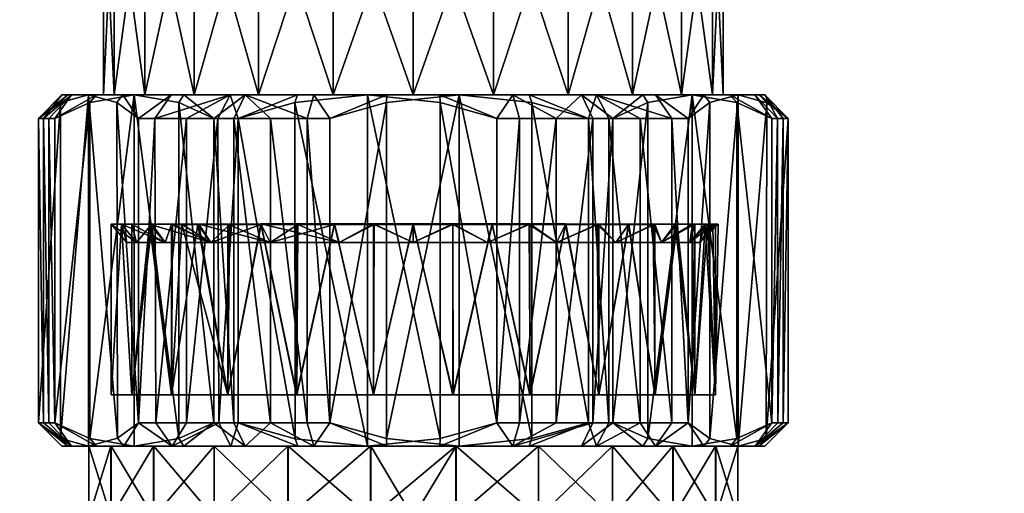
# Model space of a CAD drawing. Extents: x -0.171 to 0.171, y -0.103 to 0.
# Tile 222 of 256: x -0.092 to -0.05, y -0.044 to -0.023. Entities that reach past the tile are written whole.
import ezdxf

# ---------------------------------------------------------------- set-up
doc = ezdxf.new("R2010")
doc.units = 0
doc.layers.add('mesh', color=7, linetype='CONTINUOUS')

msp = doc.modelspace()

# ---------------------------------------------------------------- meshes
at = {"layer": 'mesh'}
mesh = msp.add_polyface(dxfattribs=at)
corners = [(-0.089745, -0.026673, 0.041392), (-0.090996, -0.027673, 0.039199), (-0.090003, -0.026673, 0.038229), (-0.088863, -0.026673, 0.044343), (-0.090062, -0.026996, 0.041452), (-0.088524, -0.026673, 0.032094), (-0.088815, -0.026996, 0.031954), (-0.086911, -0.026673, 0.02947), (-0.08959, -0.026673, 0.035083), (-0.090299, -0.027673, 0.033889), (-0.090782, -0.027673, 0.036526), (-0.085007, -0.026996, 0.026987), (-0.084796, -0.026673, 0.027231), (-0.087398, -0.026673, 0.047051), (-0.087664, -0.026996, 0.047233), (-0.08673, -0.027673, 0.049486), (-0.085342, -0.026673, 0.049469), (-0.086457, -0.026673, 0.031997), (-0.084356, -0.026673, 0.029259), (-0.087777, -0.026673, 0.035185), (-0.088228, -0.026673, 0.038607), (-0.087777, -0.026673, 0.042029), (-0.086457, -0.026673, 0.045217), (-0.084356, -0.026673, 0.047955), (-0.087998, -0.016973, 0.031107), (-0.084356, -0.016973, 0.029259), (-0.085614, -0.016973, 0.028), (-0.086457, -0.016973, 0.031997), (-0.089496, -0.016973, 0.034725), (-0.087777, -0.016973, 0.035185), (-0.090007, -0.016973, 0.038607), (-0.088228, -0.016973, 0.038607), (-0.089496, -0.016973, 0.042489), (-0.087777, -0.016973, 0.042029), (-0.087998, -0.016973, 0.046107), (-0.086457, -0.016973, 0.045217), (-0.085614, -0.016973, 0.049213), (-0.084356, -0.016973, 0.047955), (-0.087998, -0.000373, 0.046107), (-0.082507, -0.000373, 0.051597), (-0.085614, -0.000373, 0.049213), (-0.089496, -0.000373, 0.042489), (-0.089496, -0.000373, 0.034725), (-0.087998, -0.000373, 0.031107), (-0.090007, -0.000373, 0.038607), (-0.085614, -0.000373, 0.028)]
mesh.append_faces([[corners[k] for k in face] for face in [(0, 1, 2, 2), (3, 4, 0, 0), (5, 6, 7, 7), (8, 9, 5, 5), (2, 10, 8, 8), (11, 12, 7, 7), (13, 14, 3, 3), (13, 15, 14, 14), (16, 15, 13, 13), (17, 7, 18, 18), (17, 5, 7, 7), (19, 5, 17, 17), (19, 8, 5, 5), (20, 8, 19, 19), (20, 2, 8, 8), (21, 2, 20, 20), (21, 0, 2, 2), (21, 3, 0, 0), (22, 3, 21, 21), (22, 13, 3, 3), (23, 13, 22, 22), (23, 16, 13, 13), (24, 25, 26, 26), (24, 27, 25, 25), (28, 27, 24, 24), (28, 29, 27, 27), (30, 29, 28, 28), (30, 31, 29, 29), (32, 31, 30, 30), (32, 33, 31, 31), (34, 33, 32, 32), (34, 35, 33, 33), (36, 35, 34, 34), (36, 37, 35, 35), (38, 39, 40, 40), (38, 41, 39, 39), (39, 42, 43, 43), (39, 44, 42, 42), (41, 44, 39, 39), (36, 38, 40, 40), (34, 38, 36, 36), (34, 41, 38, 38), (32, 41, 34, 34), (32, 44, 41, 41), (30, 44, 32, 32), (30, 42, 44, 44), (28, 42, 30, 30), (28, 43, 42, 42), (24, 43, 28, 28), (24, 45, 43, 43), (26, 45, 24, 24), (27, 17, 25, 25), (27, 19, 17, 17), (29, 19, 27, 27), (29, 20, 19, 19), (31, 20, 29, 29), (31, 21, 20, 20), (33, 21, 31, 31), (33, 22, 21, 21), (35, 22, 33, 33), (35, 23, 22, 22)]])
mesh = msp.add_polyface(dxfattribs=at)
corners = [(-0.038107, -0.016973, 0.053607), (-0.075007, -0.016973, 0.053607), (-0.075007, -0.000373, 0.053607), (-0.071585, -0.016973, 0.051377), (-0.068397, -0.016973, 0.050056), (-0.038107, -0.016973, 0.023607), (-0.071585, -0.016973, 0.025837), (-0.068397, -0.016973, 0.027158), (-0.075007, -0.016973, 0.023607), (-0.075007, -0.016973, 0.025386), (-0.078889, -0.016973, 0.024118), (-0.078429, -0.016973, 0.025837), (-0.082507, -0.016973, 0.025616), (-0.081617, -0.016973, 0.027158), (-0.085614, -0.016973, 0.028), (-0.084356, -0.016973, 0.029259), (-0.082507, -0.016973, 0.051597), (-0.084356, -0.016973, 0.047955), (-0.085614, -0.016973, 0.049213), (-0.081617, -0.016973, 0.050056), (-0.078889, -0.016973, 0.053096), (-0.078429, -0.016973, 0.051377), (-0.075007, -0.016973, 0.051827), (-0.078889, -0.000373, 0.024118), (-0.075007, -0.000373, 0.023607), (-0.082507, -0.000373, 0.051597), (-0.082507, -0.000373, 0.025616), (-0.085614, -0.000373, 0.028), (-0.087998, -0.000373, 0.031107), (-0.078889, -0.000373, 0.053096), (-0.085614, -0.000373, 0.049213), (-0.078429, -0.026673, 0.025837), (-0.081617, -0.026673, 0.027158), (-0.084356, -0.026673, 0.029259), (-0.084356, -0.026673, 0.047955), (-0.086457, -0.016973, 0.045217), (-0.081617, -0.026673, 0.050056), (-0.078429, -0.026673, 0.051377), (-0.075007, -0.026673, 0.051827), (-0.071585, -0.026673, 0.051377), (-0.068397, -0.026673, 0.050056), (-0.065659, -0.016973, 0.047955), (-0.065659, -0.026673, 0.047955), (-0.063558, -0.016973, 0.045217), (-0.063558, -0.026673, 0.045217), (-0.062237, -0.016973, 0.042029), (-0.062237, -0.026673, 0.042029), (-0.061787, -0.016973, 0.038607), (-0.061787, -0.026673, 0.038607), (-0.062237, -0.016973, 0.035185), (-0.062237, -0.026673, 0.035185), (-0.063558, -0.016973, 0.031997), (-0.063558, -0.026673, 0.031997), (-0.065659, -0.026673, 0.029259), (-0.065659, -0.016973, 0.029259), (-0.068397, -0.026673, 0.027158), (-0.071585, -0.026673, 0.025837), (-0.075007, -0.026673, 0.025386)]
mesh.append_faces([[corners[k] for k in face] for face in [(0, 1, 2, 2), (0, 3, 1, 1), (0, 4, 3, 3), (5, 6, 7, 7), (8, 9, 6, 6), (10, 9, 8, 8), (10, 11, 9, 9), (12, 11, 10, 10), (12, 13, 11, 11), (14, 13, 12, 12), (14, 15, 13, 13), (16, 17, 18, 18), (16, 19, 17, 17), (20, 19, 16, 16), (20, 21, 19, 19), (1, 21, 20, 20), (1, 22, 21, 21), (3, 22, 1, 1), (23, 24, 25, 25), (25, 26, 23, 23), (25, 27, 26, 26), (28, 27, 25, 25), (24, 29, 25, 25), (24, 2, 29, 29), (5, 24, 8, 8), (29, 2, 1, 1), (20, 29, 1, 1), (20, 25, 29, 29), (16, 25, 20, 20), (16, 30, 25, 25), (18, 30, 16, 16), (14, 26, 27, 27), (12, 26, 14, 14), (12, 23, 26, 26), (10, 23, 12, 12), (10, 24, 23, 23), (8, 24, 10, 10), (11, 31, 9, 9), (13, 32, 11, 11), (15, 33, 13, 13), (17, 34, 35, 35), (19, 36, 17, 17), (21, 37, 19, 19), (22, 38, 21, 21), (3, 39, 22, 22), (4, 40, 3, 3), (41, 42, 4, 4), (43, 44, 41, 41), (45, 46, 43, 43), (47, 48, 45, 45), (49, 50, 47, 47), (51, 52, 49, 49), (51, 53, 52, 52), (54, 53, 51, 51), (54, 55, 53, 53), (7, 55, 54, 54), (7, 56, 55, 55), (6, 56, 7, 7), (6, 57, 56, 56), (9, 57, 6, 6), (9, 31, 57, 57)]])
mesh = msp.add_polyface(dxfattribs=at)
corners = [(-0.059014, -0.027673, 0.03905), (-0.060013, -0.026673, 0.039021), (-0.059019, -0.027673, 0.037994), (-0.059231, -0.027673, 0.040667), (-0.059462, -0.027673, 0.042384), (-0.059012, -0.040673, 0.038989), (-0.059232, -0.040673, 0.040667), (-0.059453, -0.040673, 0.042345), (-0.059922, -0.027012, 0.035814), (-0.059953, -0.04135, 0.035742), (-0.029908, -0.01772, 0.053607), (-0.038107, -0.016973, 0.053607), (-0.028884, -0.015248, 0.053607), (-0.030257, -0.020373, 0.053607), (0.014868, -0.011496, 0.053607), (0.012745, -0.013125, 0.053607), (-0.075007, -0.000373, 0.053607), (-0.025132, -0.011496, 0.053607), (-0.02266, -0.010472, 0.053607), (-0.027255, -0.013125, 0.053607), (-0.020007, -0.010123, 0.053607), (-0.017354, -0.010472, 0.053607), (-0.028884, -0.025498, 0.053607), (-0.028061, -0.034373, 0.053607), (-0.029908, -0.023026, 0.053607), (-0.038107, -0.016973, 0.023607), (-0.065659, -0.016973, 0.029259), (-0.063558, -0.016973, 0.031997), (-0.063558, -0.016973, 0.045217), (-0.065659, -0.016973, 0.047955), (-0.062237, -0.016973, 0.042029), (-0.061787, -0.016973, 0.038607), (-0.062237, -0.016973, 0.035185), (-0.068397, -0.016973, 0.050056), (-0.068397, -0.016973, 0.027158), (-0.075007, -0.016973, 0.023607), (-0.071585, -0.016973, 0.025837), (0.074993, -0.000373, 0.023607), (-0.075007, -0.000373, 0.023607), (0.038093, -0.016973, 0.023607), (-0.028061, -0.034373, 0.023607), (-0.030159, -0.02179, 0.055307), (-0.029908, -0.023026, 0.055307), (-0.030159, -0.02179, 0.064607), (-0.030257, -0.020373, 0.070507), (-0.029908, -0.023026, 0.070507), (-0.028884, -0.025498, 0.055307), (-0.029908, -0.023026, 0.064607), (-0.028884, -0.025498, 0.064607), (-0.029908, -0.01772, 0.055307), (-0.028884, -0.015248, 0.055307), (-0.030159, -0.018956, 0.055307), (-0.030159, -0.018956, 0.064607), (-0.029908, -0.01772, 0.064607), (-0.029908, -0.01772, 0.070507), (-0.028884, -0.015248, 0.070507), (-0.028884, -0.015248, 0.064607), (-0.028845, -0.018005, 0.071607), (-0.029157, -0.020373, 0.071607), (-0.028845, -0.022741, 0.071607), (-0.027255, -0.027621, 0.064607), (-0.027255, -0.027621, 0.055307), (-0.02631, -0.028456, 0.064607), (-0.027255, -0.013125, 0.064607), (-0.027255, -0.013125, 0.055307)]
mesh.append_faces([[corners[k] for k in face] for face in [(0, 1, 2, 2), (1, 3, 4, 4), (0, 3, 1, 1), (5, 0, 2, 2), (6, 3, 0, 0), (7, 4, 3, 3), (8, 9, 2, 2), (10, 11, 12, 12), (10, 13, 11, 11), (14, 15, 16, 16), (17, 16, 18, 18), (17, 11, 16, 16), (19, 12, 11, 11), (16, 20, 18, 18), (16, 21, 20, 20), (15, 21, 16, 16), (11, 22, 23, 23), (11, 24, 22, 22), (13, 24, 11, 11), (25, 26, 27, 27), (11, 28, 29, 29), (11, 30, 28, 28), (11, 31, 30, 30), (25, 31, 11, 11), (25, 32, 31, 31), (27, 32, 25, 25), (29, 33, 11, 11), (25, 34, 26, 26), (35, 36, 25, 25), (37, 16, 38, 38), (25, 39, 38, 38), (23, 25, 11, 11), (23, 40, 25, 25), (13, 41, 42, 42), (13, 43, 41, 41), (44, 43, 13, 13), (44, 45, 43, 43), (42, 24, 13, 13), (42, 22, 24, 24), (46, 22, 42, 42), (47, 45, 48, 48), (47, 43, 45, 45), (49, 10, 50, 50), (51, 10, 49, 49), (51, 13, 10, 10), (52, 13, 51, 51), (52, 44, 13, 13), (53, 44, 52, 52), (53, 54, 44, 44), (53, 55, 54, 54), (56, 55, 53, 53), (54, 57, 44, 44), (45, 58, 59, 59), (44, 58, 45, 45), (44, 57, 58, 58), (60, 43, 47, 47), (61, 42, 41, 41), (62, 41, 43, 43), (63, 53, 52, 52), (64, 51, 49, 49)]])
mesh = msp.add_polyface(dxfattribs=at)
corners = [(-0.069953, -0.026996, 0.024132), (-0.070059, -0.026673, 0.024437), (-0.073055, -0.026673, 0.023724), (-0.062617, -0.026673, 0.030143), (-0.06235, -0.026996, 0.029961), (-0.061151, -0.026673, 0.032851), (-0.061498, -0.026673, 0.045117), (-0.061211, -0.026992, 0.045256), (-0.063103, -0.026673, 0.047724), (-0.073881, -0.026673, 0.053555), (-0.073857, -0.026996, 0.053877), (-0.076959, -0.026673, 0.053469), (-0.065007, -0.026996, 0.050207), (-0.065218, -0.026673, 0.049962), (-0.080062, -0.026996, 0.053062), (-0.079955, -0.026673, 0.052757), (-0.078429, -0.026673, 0.025837), (-0.076134, -0.026673, 0.023639), (-0.075007, -0.026673, 0.025386), (-0.079255, -0.026673, 0.024211), (-0.081617, -0.026673, 0.027158), (-0.082186, -0.026673, 0.025426), (-0.084356, -0.026673, 0.029259), (-0.084796, -0.026673, 0.027231), (-0.086911, -0.026673, 0.02947), (-0.071585, -0.026673, 0.051377), (-0.075007, -0.026673, 0.051827), (-0.070759, -0.026673, 0.052983), (-0.068397, -0.026673, 0.050056), (-0.067828, -0.026673, 0.051767), (-0.065659, -0.026673, 0.047955), (-0.063558, -0.026673, 0.045217), (-0.065659, -0.026673, 0.029259), (-0.063558, -0.026673, 0.031997), (-0.064673, -0.026673, 0.027725), (-0.068397, -0.026673, 0.027158), (-0.067191, -0.026673, 0.025794), (-0.071585, -0.026673, 0.025837), (-0.062237, -0.026673, 0.042029), (-0.060434, -0.026673, 0.042148), (-0.061787, -0.026673, 0.038607), (-0.060013, -0.026673, 0.039021), (-0.062237, -0.026673, 0.035185), (-0.060256, -0.026673, 0.035876), (-0.081617, -0.026673, 0.050056), (-0.085342, -0.026673, 0.049469), (-0.084356, -0.026673, 0.047955), (-0.082824, -0.026673, 0.051399), (-0.078429, -0.026673, 0.051377), (-0.078429, -0.016973, 0.025837), (-0.081617, -0.016973, 0.027158), (-0.084356, -0.016973, 0.029259), (-0.086457, -0.026673, 0.031997), (-0.084356, -0.016973, 0.047955), (-0.081617, -0.016973, 0.050056), (-0.078429, -0.016973, 0.051377), (-0.075007, -0.016973, 0.051827), (-0.071585, -0.016973, 0.051377), (-0.068397, -0.016973, 0.050056), (-0.065659, -0.016973, 0.047955), (-0.063558, -0.016973, 0.045217), (-0.062237, -0.016973, 0.042029), (-0.061787, -0.016973, 0.038607), (-0.062237, -0.016973, 0.035185)]
mesh.append_faces([[corners[k] for k in face] for face in [(0, 1, 2, 2), (3, 4, 5, 5), (6, 7, 8, 8), (9, 10, 11, 11), (8, 12, 13, 13), (14, 15, 11, 11), (16, 17, 18, 18), (16, 19, 17, 17), (20, 19, 16, 16), (20, 21, 19, 19), (22, 21, 20, 20), (22, 23, 21, 21), (24, 23, 22, 22), (25, 9, 26, 26), (25, 27, 9, 9), (28, 27, 25, 25), (28, 29, 27, 27), (30, 29, 28, 28), (30, 13, 29, 29), (31, 13, 30, 30), (32, 3, 33, 33), (32, 34, 3, 3), (35, 34, 32, 32), (35, 36, 34, 34), (37, 36, 35, 35), (37, 1, 36, 36), (18, 1, 37, 37), (18, 2, 1, 1), (17, 2, 18, 18), (31, 8, 13, 13), (31, 6, 8, 8), (38, 6, 31, 31), (38, 39, 6, 6), (40, 39, 38, 38), (40, 41, 39, 39), (42, 41, 40, 40), (42, 43, 41, 41), (33, 43, 42, 42), (33, 5, 43, 43), (3, 5, 33, 33), (44, 45, 46, 46), (44, 47, 45, 45), (48, 47, 44, 44), (48, 15, 47, 47), (26, 15, 48, 48), (26, 11, 15, 15), (9, 11, 26, 26), (49, 20, 16, 16), (50, 22, 20, 20), (51, 52, 22, 22), (53, 44, 46, 46), (54, 48, 44, 44), (55, 26, 48, 48), (56, 25, 26, 26), (57, 28, 25, 25), (58, 30, 28, 28), (59, 31, 30, 30), (60, 38, 31, 31), (61, 40, 38, 38), (62, 42, 40, 40), (63, 33, 42, 42)]])
mesh = msp.add_polyface(dxfattribs=at)
corners = [(-0.089745, -0.026673, 0.041392), (-0.090062, -0.026996, 0.041452), (-0.090996, -0.027673, 0.039199), (-0.088524, -0.026673, 0.032094), (-0.090299, -0.027673, 0.033889), (-0.088815, -0.026996, 0.031954), (-0.08959, -0.026673, 0.035083), (-0.090562, -0.027673, 0.034848), (-0.090782, -0.027673, 0.036526), (-0.090003, -0.026673, 0.038229), (-0.091002, -0.027673, 0.038204), (-0.08673, -0.040673, 0.049486), (-0.086031, -0.027673, 0.050193), (-0.085987, -0.040673, 0.050235), (-0.08673, -0.027673, 0.049486), (-0.085342, -0.026673, 0.049469), (-0.091002, -0.040673, 0.038204), (-0.090996, -0.040673, 0.039199), (-0.090782, -0.040673, 0.036526), (-0.090562, -0.040673, 0.034848), (-0.090299, -0.040673, 0.033889), (-0.090003, -0.041673, 0.038229), (-0.08959, -0.041673, 0.035083), (-0.087664, -0.026996, 0.047233), (-0.087634, -0.041334, 0.047306), (-0.088863, -0.026673, 0.044343), (-0.090062, -0.04135, 0.041452), (-0.088863, -0.041673, 0.044343), (-0.088815, -0.04135, 0.031954), (-0.086911, -0.026673, 0.02947), (-0.085007, -0.04135, 0.026987), (-0.085007, -0.026996, 0.026987), (-0.086911, -0.041673, 0.02947), (-0.085318, -0.039474, 0.046515), (-0.086165, -0.032198, 0.045049), (-0.087016, -0.039474, 0.043576), (-0.085318, -0.0322, 0.046515), (-0.087454, -0.032196, 0.041942), (-0.087895, -0.039474, 0.040299), (-0.087016, -0.032197, 0.043576), (-0.087896, -0.032194, 0.038607), (-0.087897, -0.039474, 0.036905), (-0.087895, -0.032195, 0.040299), (-0.087459, -0.032191, 0.03527), (-0.08702, -0.039474, 0.033627), (-0.087897, -0.032192, 0.036905), (-0.085324, -0.039474, 0.030687), (-0.08627, -0.032189, 0.032104), (-0.085286, -0.032188, 0.030714), (-0.08702, -0.03219, 0.033627), (-0.086811, -0.032973, 0.04177), (-0.086811, -0.032973, 0.035444), (-0.08559, -0.032973, 0.032497), (-0.087228, -0.032973, 0.038607), (-0.08559, -0.032973, 0.044717)]
mesh.append_faces([[corners[k] for k in face] for face in [(0, 1, 2, 2), (3, 4, 5, 5), (6, 7, 4, 4), (6, 8, 7, 7), (9, 10, 8, 8), (2, 10, 9, 9), (11, 12, 13, 13), (11, 14, 12, 12), (15, 12, 14, 14), (16, 2, 17, 17), (16, 10, 2, 2), (18, 10, 16, 16), (18, 8, 10, 10), (19, 8, 18, 18), (19, 7, 8, 8), (20, 7, 19, 19), (20, 4, 7, 7), (21, 16, 17, 17), (22, 18, 16, 16), (23, 24, 25, 25), (23, 11, 24, 24), (14, 11, 23, 23), (1, 17, 2, 2), (1, 26, 17, 17), (25, 26, 1, 1), (25, 27, 26, 26), (24, 27, 25, 25), (5, 28, 29, 29), (5, 20, 28, 28), (4, 20, 5, 5), (29, 30, 31, 31), (29, 32, 30, 30), (28, 32, 29, 29), (33, 34, 35, 35), (33, 36, 34, 34), (35, 37, 38, 38), (35, 39, 37, 37), (34, 39, 35, 35), (38, 40, 41, 41), (38, 42, 40, 40), (37, 42, 38, 38), (41, 43, 44, 44), (41, 45, 43, 43), (40, 45, 41, 41), (46, 47, 48, 48), (44, 47, 46, 46), (44, 49, 47, 47), (43, 49, 44, 44), (50, 37, 39, 39), (43, 51, 52, 52), (49, 52, 47, 47), (49, 43, 52, 52), (53, 37, 50, 50), (53, 42, 37, 37), (53, 40, 42, 42), (51, 40, 53, 53), (51, 45, 40, 40), (43, 45, 51, 51), (34, 50, 39, 39), (34, 54, 50, 50), (36, 54, 34, 34)]])
mesh = msp.add_polyface(dxfattribs=at)
corners = [(-0.083523, -0.027673, 0.025052), (-0.084796, -0.026673, 0.027231), (-0.085007, -0.026996, 0.026987), (-0.082186, -0.026673, 0.025426), (-0.082665, -0.027673, 0.024548), (-0.076134, -0.026673, 0.023639), (-0.076158, -0.026996, 0.023317), (-0.073055, -0.026673, 0.023724), (-0.078576, -0.027673, 0.023), (-0.079255, -0.026673, 0.024211), (-0.079538, -0.027673, 0.023252), (-0.081102, -0.027673, 0.0239), (-0.073881, -0.026673, 0.053555), (-0.071439, -0.027673, 0.054194), (-0.073857, -0.026996, 0.053877), (-0.070759, -0.026673, 0.052983), (-0.070476, -0.027673, 0.053942), (-0.082665, -0.040673, 0.024548), (-0.081102, -0.040673, 0.0239), (-0.079538, -0.040673, 0.023252), (-0.078576, -0.040673, 0.023), (-0.071439, -0.040673, 0.054194), (-0.08331, -0.040673, 0.052274), (-0.083345, -0.027673, 0.052253), (-0.08248, -0.027673, 0.052745), (-0.084689, -0.040673, 0.051224), (-0.084688, -0.027673, 0.051223), (-0.085987, -0.040673, 0.050235), (-0.086031, -0.027673, 0.050193), (-0.079955, -0.026673, 0.052757), (-0.080062, -0.026996, 0.053062), (-0.082824, -0.026673, 0.051399), (-0.085342, -0.026673, 0.049469), (-0.073857, -0.04135, 0.053877), (-0.076959, -0.026673, 0.053469), (-0.076959, -0.041673, 0.053469), (-0.080042, -0.041354, 0.053065), (-0.076158, -0.04135, 0.023317), (-0.083523, -0.040673, 0.025052), (-0.08627, -0.032189, 0.032104), (-0.083648, -0.032973, 0.029966), (-0.085286, -0.032188, 0.030714), (-0.08559, -0.032973, 0.032497), (-0.084195, -0.032201, 0.047794), (-0.083648, -0.032973, 0.047248), (-0.085318, -0.0322, 0.046515), (-0.082849, -0.032201, 0.048825), (-0.081503, -0.032202, 0.049858), (-0.07817, -0.032973, 0.050411), (-0.078369, -0.032203, 0.051155), (-0.076684, -0.032203, 0.051376), (-0.081117, -0.032973, 0.04919), (-0.079935, -0.032203, 0.050507), (-0.075007, -0.032973, 0.050827), (-0.075007, -0.032204, 0.051597), (-0.07332, -0.032203, 0.051375), (-0.071844, -0.032973, 0.050411), (-0.071645, -0.032203, 0.051155), (-0.07007, -0.032203, 0.050503), (-0.07164, -0.032184, 0.02604), (-0.071844, -0.032973, 0.026803), (-0.070037, -0.032184, 0.026584), (-0.073315, -0.032184, 0.025707), (-0.075007, -0.032973, 0.026386), (-0.075007, -0.032184, 0.025597), (-0.076709, -0.032184, 0.025709), (-0.07817, -0.032973, 0.026803), (-0.078374, -0.032184, 0.02604), (-0.081512, -0.032185, 0.027341), (-0.081117, -0.032973, 0.028024), (-0.079987, -0.032184, 0.026588), (-0.084878, -0.032187, 0.030137), (-0.08416, -0.032187, 0.029457), (-0.082925, -0.032186, 0.028286)]
mesh.append_faces([[corners[k] for k in face] for face in [(0, 1, 2, 2), (0, 3, 1, 1), (4, 3, 0, 0), (5, 6, 7, 7), (5, 8, 6, 6), (9, 8, 5, 5), (9, 10, 8, 8), (3, 10, 9, 9), (3, 11, 10, 10), (4, 11, 3, 3), (12, 13, 14, 14), (15, 13, 12, 12), (15, 16, 13, 13), (17, 4, 0, 0), (18, 11, 4, 4), (19, 10, 11, 11), (20, 8, 10, 10), (21, 13, 16, 16), (22, 23, 24, 24), (25, 26, 23, 23), (27, 28, 26, 26), (24, 29, 30, 30), (24, 31, 29, 29), (23, 31, 24, 24), (31, 28, 32, 32), (31, 26, 28, 28), (23, 26, 31, 31), (33, 34, 14, 14), (35, 30, 34, 34), (36, 24, 30, 30), (6, 37, 7, 7), (8, 20, 6, 6), (2, 38, 0, 0), (39, 40, 41, 41), (39, 42, 40, 40), (43, 44, 45, 45), (44, 46, 47, 47), (43, 46, 44, 44), (48, 49, 50, 50), (51, 52, 49, 49), (47, 52, 51, 51), (53, 54, 55, 55), (50, 54, 53, 53), (56, 57, 58, 58), (55, 57, 56, 56), (59, 60, 61, 61), (62, 60, 59, 59), (62, 63, 60, 60), (64, 63, 62, 62), (65, 63, 64, 64), (65, 66, 63, 63), (67, 66, 65, 65), (66, 68, 69, 69), (66, 70, 68, 68), (67, 70, 66, 66), (40, 71, 41, 41), (40, 72, 71, 71), (69, 72, 40, 40), (69, 73, 72, 72), (68, 73, 69, 69)]])
mesh = msp.add_polyface(dxfattribs=at)
corners = [(-0.06667, -0.040673, 0.024941), (-0.067535, -0.027673, 0.024449), (-0.067535, -0.040673, 0.024449), (-0.065327, -0.040673, 0.025971), (-0.06667, -0.027673, 0.024941), (-0.063984, -0.040673, 0.027), (-0.065327, -0.027673, 0.025971), (-0.067349, -0.040673, 0.052645), (-0.066491, -0.027673, 0.052142), (-0.066491, -0.040673, 0.052142), (-0.068913, -0.040673, 0.053294), (-0.067349, -0.027673, 0.052645), (-0.070476, -0.040673, 0.053942), (-0.068913, -0.027673, 0.053294), (-0.071439, -0.040673, 0.054194), (-0.070476, -0.027673, 0.053942), (-0.073857, -0.026996, 0.053877), (-0.071439, -0.027673, 0.054194), (-0.073857, -0.04135, 0.053877), (-0.076959, -0.041673, 0.053469), (-0.076959, -0.026673, 0.053469), (-0.065007, -0.026996, 0.050207), (-0.065007, -0.04135, 0.050207), (-0.069953, -0.026996, 0.024132), (-0.069953, -0.04135, 0.024132), (-0.073055, -0.026673, 0.023724), (-0.073055, -0.041673, 0.023724), (-0.076158, -0.04135, 0.023317), (-0.075007, -0.039474, 0.038597), (-0.06469, -0.039474, 0.046507), (-0.067089, -0.039474, 0.048907), (-0.062995, -0.039474, 0.043567), (-0.062118, -0.039474, 0.040289), (-0.070028, -0.039474, 0.050605), (-0.073305, -0.039474, 0.051485), (-0.076709, -0.039474, 0.025709), (-0.073315, -0.039474, 0.025707), (-0.067097, -0.039474, 0.02828), (-0.064697, -0.039474, 0.030679), (-0.070037, -0.039474, 0.026584), (-0.075007, -0.032184, 0.025597), (-0.07164, -0.032184, 0.02604), (-0.073315, -0.032184, 0.025707), (-0.068503, -0.032185, 0.027341), (-0.070037, -0.032184, 0.026584), (-0.06581, -0.032187, 0.029409), (-0.067097, -0.032186, 0.02828), (-0.064697, -0.032187, 0.030679), (-0.06582, -0.032201, 0.047794), (-0.064779, -0.0322, 0.046439), (-0.068512, -0.032202, 0.049858), (-0.067157, -0.032201, 0.048819), (-0.071645, -0.032203, 0.051155), (-0.07007, -0.032203, 0.050503), (-0.075007, -0.032204, 0.051597), (-0.076699, -0.039474, 0.051486), (-0.07332, -0.032203, 0.051375), (-0.075007, -0.032973, 0.050827), (-0.071844, -0.032973, 0.050411), (-0.068897, -0.032973, 0.04919), (-0.066366, -0.032973, 0.047248), (-0.064424, -0.032973, 0.044717), (-0.071844, -0.032973, 0.026803), (-0.075007, -0.032973, 0.026386), (-0.075007, -0.032973, 0.038607), (-0.063203, -0.032973, 0.04177), (-0.063203, -0.032973, 0.035444), (-0.064424, -0.032973, 0.032497), (-0.062787, -0.032973, 0.038607), (-0.068897, -0.032973, 0.028024), (-0.066366, -0.032973, 0.029966)]
mesh.append_faces([[corners[k] for k in face] for face in [(0, 1, 2, 2), (3, 4, 0, 0), (5, 6, 3, 3), (7, 8, 9, 9), (10, 11, 7, 7), (12, 13, 10, 10), (14, 15, 12, 12), (16, 17, 14, 14), (18, 16, 14, 14), (19, 20, 18, 18), (21, 22, 9, 9), (23, 24, 2, 2), (25, 26, 24, 24), (27, 26, 25, 25), (28, 29, 30, 30), (28, 31, 29, 29), (32, 31, 28, 28), (28, 33, 34, 34), (30, 33, 28, 28), (28, 35, 36, 36), (28, 37, 38, 38), (28, 39, 37, 37), (36, 39, 28, 28), (35, 40, 36, 36), (36, 41, 39, 39), (36, 42, 41, 41), (40, 42, 36, 36), (39, 43, 37, 37), (39, 44, 43, 43), (41, 44, 39, 39), (37, 45, 38, 38), (37, 46, 45, 45), (43, 46, 37, 37), (45, 47, 38, 38), (29, 48, 30, 30), (29, 49, 48, 48), (30, 50, 33, 33), (30, 51, 50, 50), (48, 51, 30, 30), (33, 52, 34, 34), (33, 53, 52, 52), (50, 53, 33, 33), (34, 54, 55, 55), (34, 56, 54, 54), (52, 56, 34, 34), (57, 56, 58, 58), (58, 53, 59, 59), (59, 51, 60, 60), (60, 49, 61, 61), (62, 63, 64, 64), (64, 58, 59, 59), (64, 57, 58, 58), (64, 61, 65, 65), (64, 60, 61, 61), (59, 60, 64, 64), (64, 66, 67, 67), (64, 68, 66, 66), (65, 68, 64, 64), (64, 69, 62, 62), (64, 70, 69, 69), (67, 70, 64, 64)]])
mesh = msp.add_polyface(dxfattribs=at)
corners = [(-0.067535, -0.027673, 0.024449), (-0.070059, -0.026673, 0.024437), (-0.069953, -0.026996, 0.024132), (-0.067191, -0.026673, 0.025794), (-0.06667, -0.027673, 0.024941), (-0.062617, -0.026673, 0.030143), (-0.063284, -0.027673, 0.027708), (-0.06235, -0.026996, 0.029961), (-0.064673, -0.026673, 0.027725), (-0.063984, -0.027673, 0.027), (-0.065327, -0.027673, 0.025971), (-0.059922, -0.027012, 0.035814), (-0.060256, -0.026673, 0.035876), (-0.061151, -0.026673, 0.032851), (-0.059019, -0.027673, 0.037994), (-0.060013, -0.026673, 0.039021), (-0.061498, -0.026673, 0.045117), (-0.059716, -0.027673, 0.043305), (-0.061211, -0.026992, 0.045256), (-0.060434, -0.026673, 0.042148), (-0.059462, -0.027673, 0.042384), (-0.065218, -0.026673, 0.049962), (-0.066491, -0.027673, 0.052142), (-0.067828, -0.026673, 0.051767), (-0.065007, -0.026996, 0.050207), (-0.070759, -0.026673, 0.052983), (-0.068913, -0.027673, 0.053294), (-0.070476, -0.027673, 0.053942), (-0.067349, -0.027673, 0.052645), (-0.06667, -0.040673, 0.024941), (-0.065327, -0.040673, 0.025971), (-0.063984, -0.040673, 0.027), (-0.063284, -0.040673, 0.027708), (-0.059716, -0.040673, 0.043305), (-0.067349, -0.040673, 0.052645), (-0.068913, -0.040673, 0.053294), (-0.070476, -0.040673, 0.053942), (-0.061199, -0.04135, 0.04524), (-0.063103, -0.026673, 0.047724), (-0.066491, -0.040673, 0.052142), (-0.065007, -0.04135, 0.050207), (-0.061151, -0.041673, 0.032851), (-0.06235, -0.04135, 0.029961), (-0.067535, -0.040673, 0.024449), (-0.073055, -0.026673, 0.023724), (-0.069953, -0.04135, 0.024132), (-0.068897, -0.032973, 0.04919), (-0.068512, -0.032202, 0.049858), (-0.067157, -0.032201, 0.048819), (-0.07007, -0.032203, 0.050503), (-0.066366, -0.032973, 0.047248), (-0.06582, -0.032201, 0.047794), (-0.064779, -0.0322, 0.046439), (-0.064424, -0.032973, 0.044717), (-0.063753, -0.032199, 0.045104), (-0.063097, -0.032197, 0.043524), (-0.062787, -0.032973, 0.038607), (-0.062007, -0.032194, 0.038607), (-0.062119, -0.032192, 0.036895), (-0.062228, -0.032195, 0.040274), (-0.063203, -0.032973, 0.04177), (-0.062453, -0.032196, 0.041971), (-0.062555, -0.032191, 0.03527), (-0.062999, -0.03219, 0.033617), (-0.063203, -0.032973, 0.035444), (-0.064424, -0.032973, 0.032497), (-0.063841, -0.032189, 0.03216), (-0.064697, -0.032187, 0.030679), (-0.066366, -0.032973, 0.029966), (-0.06581, -0.032187, 0.029409), (-0.067097, -0.032186, 0.02828), (-0.068897, -0.032973, 0.028024), (-0.068503, -0.032185, 0.027341), (-0.070037, -0.032184, 0.026584), (-0.071844, -0.032973, 0.026803)]
mesh.append_faces([[corners[k] for k in face] for face in [(0, 1, 2, 2), (0, 3, 1, 1), (4, 3, 0, 0), (5, 6, 7, 7), (8, 6, 5, 5), (8, 9, 6, 6), (3, 9, 8, 8), (3, 10, 9, 9), (4, 10, 3, 3), (11, 12, 13, 13), (14, 12, 11, 11), (14, 15, 12, 12), (16, 17, 18, 18), (19, 17, 16, 16), (19, 20, 17, 17), (15, 20, 19, 19), (21, 22, 23, 23), (21, 24, 22, 22), (25, 26, 27, 27), (23, 26, 25, 25), (23, 28, 26, 26), (22, 28, 23, 23), (29, 4, 0, 0), (30, 10, 4, 4), (31, 9, 10, 10), (32, 6, 9, 9), (33, 17, 20, 20), (34, 28, 22, 22), (35, 26, 28, 28), (36, 27, 26, 26), (18, 37, 38, 38), (17, 33, 18, 18), (24, 39, 22, 22), (38, 40, 24, 24), (13, 41, 11, 11), (7, 42, 13, 13), (6, 32, 7, 7), (2, 43, 0, 0), (44, 45, 2, 2), (46, 47, 48, 48), (49, 47, 46, 46), (50, 51, 52, 52), (48, 51, 50, 50), (53, 54, 55, 55), (52, 54, 53, 53), (56, 57, 58, 58), (56, 59, 57, 57), (60, 61, 59, 59), (55, 61, 60, 60), (62, 56, 58, 58), (63, 64, 62, 62), (63, 65, 64, 64), (66, 65, 63, 63), (67, 65, 66, 66), (67, 68, 65, 65), (69, 68, 67, 67), (70, 68, 69, 69), (70, 71, 68, 68), (72, 71, 70, 70), (73, 71, 72, 72), (73, 74, 71, 71)]])
mesh = msp.add_polyface(dxfattribs=at)
corners = [(-0.063284, -0.040673, 0.027708), (-0.063984, -0.027673, 0.027), (-0.063984, -0.040673, 0.027), (-0.059012, -0.040673, 0.038989), (-0.059019, -0.027673, 0.037994), (-0.059019, -0.040673, 0.037994), (-0.059232, -0.040673, 0.040667), (-0.059014, -0.027673, 0.03905), (-0.059453, -0.040673, 0.042345), (-0.059231, -0.027673, 0.040667), (-0.059716, -0.040673, 0.043305), (-0.059462, -0.027673, 0.042384), (-0.062617, -0.041673, 0.030143), (-0.064673, -0.041673, 0.027725), (-0.06235, -0.04135, 0.029961), (-0.061151, -0.041673, 0.032851), (-0.061199, -0.04135, 0.04524), (-0.06149, -0.041673, 0.0451), (-0.063103, -0.041673, 0.047724), (-0.060425, -0.041673, 0.042111), (-0.06027, -0.041673, 0.035802), (-0.059953, -0.04135, 0.035742), (-0.060012, -0.041673, 0.038965), (-0.065218, -0.041673, 0.049962), (-0.065007, -0.04135, 0.050207), (-0.063934, -0.041673, 0.030093), (-0.06211, -0.041673, 0.033249), (-0.061165, -0.041673, 0.036769), (-0.061164, -0.041673, 0.040414), (-0.062106, -0.041673, 0.043935), (-0.063927, -0.041673, 0.047092), (-0.066503, -0.041673, 0.049671), (-0.061211, -0.026992, 0.045256), (-0.063103, -0.026673, 0.047724), (-0.059922, -0.027012, 0.035814), (-0.061151, -0.026673, 0.032851), (-0.06235, -0.026996, 0.029961), (-0.062106, -0.044713, 0.043935), (-0.064697, -0.039474, 0.030679), (-0.063841, -0.032189, 0.03216), (-0.062999, -0.039474, 0.033617), (-0.064697, -0.032187, 0.030679), (-0.062555, -0.032191, 0.03527), (-0.062119, -0.039474, 0.036895), (-0.062999, -0.03219, 0.033617), (-0.062007, -0.032194, 0.038607), (-0.062118, -0.039474, 0.040289), (-0.062119, -0.032192, 0.036895), (-0.062453, -0.032196, 0.041971), (-0.062995, -0.039474, 0.043567), (-0.062228, -0.032195, 0.040274), (-0.063753, -0.032199, 0.045104), (-0.06469, -0.039474, 0.046507), (-0.063097, -0.032197, 0.043524), (-0.064779, -0.0322, 0.046439), (-0.064424, -0.032973, 0.044717), (-0.063203, -0.032973, 0.04177), (-0.062787, -0.032973, 0.038607), (-0.063203, -0.032973, 0.035444)]
mesh.append_faces([[corners[k] for k in face] for face in [(0, 1, 2, 2), (3, 4, 5, 5), (6, 7, 3, 3), (8, 9, 6, 6), (10, 11, 8, 8), (12, 0, 13, 13), (12, 14, 0, 0), (15, 14, 12, 12), (0, 2, 13, 13), (16, 17, 18, 18), (10, 17, 16, 16), (10, 19, 17, 17), (8, 19, 10, 10), (20, 21, 15, 15), (20, 5, 21, 21), (22, 5, 20, 20), (22, 3, 5, 5), (19, 3, 22, 22), (19, 6, 3, 3), (8, 6, 19, 19), (23, 24, 18, 18), (25, 12, 13, 13), (26, 12, 25, 25), (26, 15, 12, 12), (27, 15, 26, 26), (27, 20, 15, 15), (28, 20, 27, 27), (28, 22, 20, 20), (28, 19, 22, 22), (29, 19, 28, 28), (29, 17, 19, 19), (30, 17, 29, 29), (30, 18, 17, 17), (31, 18, 30, 30), (31, 23, 18, 18), (32, 10, 16, 16), (33, 18, 24, 24), (16, 18, 33, 33), (21, 5, 4, 4), (34, 15, 21, 21), (35, 14, 15, 15), (36, 0, 14, 14), (29, 37, 30, 30), (38, 39, 40, 40), (38, 41, 39, 39), (40, 42, 43, 43), (40, 44, 42, 42), (39, 44, 40, 40), (43, 45, 46, 46), (43, 47, 45, 45), (42, 47, 43, 43), (46, 48, 49, 49), (46, 50, 48, 48), (45, 50, 46, 46), (49, 51, 52, 52), (49, 53, 51, 51), (48, 53, 49, 49), (51, 54, 52, 52), (55, 53, 56, 56), (56, 50, 57, 57), (42, 58, 57, 57)]])
mesh = msp.add_polyface(dxfattribs=at)
corners = [(-0.082665, -0.040673, 0.024548), (-0.083523, -0.027673, 0.025052), (-0.083523, -0.040673, 0.025052), (-0.081102, -0.040673, 0.0239), (-0.082665, -0.027673, 0.024548), (-0.079538, -0.040673, 0.023252), (-0.081102, -0.027673, 0.0239), (-0.078576, -0.040673, 0.023), (-0.079538, -0.027673, 0.023252), (-0.08331, -0.040673, 0.052274), (-0.08248, -0.027673, 0.052745), (-0.08248, -0.040673, 0.052745), (-0.084689, -0.040673, 0.051224), (-0.083345, -0.027673, 0.052253), (-0.085987, -0.040673, 0.050235), (-0.084688, -0.027673, 0.051223), (-0.080042, -0.041354, 0.053065), (-0.080062, -0.026996, 0.053062), (-0.076959, -0.041673, 0.053469), (-0.076158, -0.026996, 0.023317), (-0.076158, -0.04135, 0.023317), (-0.085007, -0.026996, 0.026987), (-0.085007, -0.04135, 0.026987), (-0.075007, -0.039474, 0.038597), (-0.073305, -0.039474, 0.051485), (-0.076699, -0.039474, 0.051486), (-0.082917, -0.039474, 0.048914), (-0.085318, -0.039474, 0.046515), (-0.079977, -0.039474, 0.050609), (-0.087895, -0.039474, 0.040299), (-0.087897, -0.039474, 0.036905), (-0.087016, -0.039474, 0.043576), (-0.085324, -0.039474, 0.030687), (-0.082925, -0.039474, 0.028286), (-0.08702, -0.039474, 0.033627), (-0.079987, -0.039474, 0.026588), (-0.076709, -0.039474, 0.025709), (-0.084878, -0.032187, 0.030137), (-0.08416, -0.032187, 0.029457), (-0.081512, -0.032185, 0.027341), (-0.082925, -0.032186, 0.028286), (-0.078374, -0.032184, 0.02604), (-0.079987, -0.032184, 0.026588), (-0.076709, -0.032184, 0.025709), (-0.075007, -0.032184, 0.025597), (-0.078369, -0.032203, 0.051155), (-0.076684, -0.032203, 0.051376), (-0.075007, -0.032204, 0.051597), (-0.081503, -0.032202, 0.049858), (-0.079935, -0.032203, 0.050507), (-0.084195, -0.032201, 0.047794), (-0.082849, -0.032201, 0.048825), (-0.085318, -0.0322, 0.046515), (-0.085286, -0.032188, 0.030714), (-0.083648, -0.032973, 0.047248), (-0.08559, -0.032973, 0.044717), (-0.081117, -0.032973, 0.04919), (-0.07817, -0.032973, 0.050411), (-0.075007, -0.032973, 0.050827), (-0.075007, -0.032973, 0.038607), (-0.07817, -0.032973, 0.026803), (-0.081117, -0.032973, 0.028024), (-0.075007, -0.032973, 0.026386), (-0.08559, -0.032973, 0.032497), (-0.086811, -0.032973, 0.035444), (-0.083648, -0.032973, 0.029966), (-0.086811, -0.032973, 0.04177), (-0.087228, -0.032973, 0.038607)]
mesh.append_faces([[corners[k] for k in face] for face in [(0, 1, 2, 2), (3, 4, 0, 0), (5, 6, 3, 3), (7, 8, 5, 5), (9, 10, 11, 11), (12, 13, 9, 9), (14, 15, 12, 12), (16, 17, 18, 18), (11, 10, 16, 16), (19, 7, 20, 20), (21, 22, 2, 2), (23, 24, 25, 25), (23, 26, 27, 27), (23, 28, 26, 26), (25, 28, 23, 23), (23, 29, 30, 30), (23, 31, 29, 29), (27, 31, 23, 23), (23, 32, 33, 33), (23, 34, 32, 32), (30, 34, 23, 23), (23, 35, 36, 36), (33, 35, 23, 23), (33, 37, 38, 38), (33, 32, 37, 37), (33, 39, 35, 35), (33, 40, 39, 39), (38, 40, 33, 33), (35, 41, 36, 36), (35, 42, 41, 41), (39, 42, 35, 35), (36, 43, 44, 44), (41, 43, 36, 36), (25, 45, 28, 28), (25, 46, 45, 45), (47, 46, 25, 25), (28, 48, 26, 26), (28, 49, 48, 48), (45, 49, 28, 28), (26, 50, 27, 27), (26, 51, 50, 50), (48, 51, 26, 26), (50, 52, 27, 27), (32, 53, 37, 37), (52, 54, 55, 55), (54, 48, 56, 56), (57, 46, 58, 58), (56, 45, 57, 57), (59, 60, 61, 61), (59, 62, 60, 60), (59, 63, 64, 64), (59, 65, 63, 63), (61, 65, 59, 59), (59, 66, 55, 55), (59, 67, 66, 66), (64, 67, 59, 59), (59, 56, 57, 57), (59, 54, 56, 56), (55, 54, 59, 59), (57, 58, 59, 59)]])
mesh = msp.add_polyface(dxfattribs=at)
corners = [(-0.076134, -0.041673, 0.023639), (-0.078576, -0.040673, 0.023), (-0.079255, -0.041673, 0.024211), (-0.076158, -0.04135, 0.023317), (-0.073055, -0.041673, 0.023724), (-0.084796, -0.041673, 0.027231), (-0.083523, -0.040673, 0.025052), (-0.085007, -0.04135, 0.026987), (-0.082186, -0.041673, 0.025426), (-0.082665, -0.040673, 0.024548), (-0.081102, -0.040673, 0.0239), (-0.079538, -0.040673, 0.023252), (-0.070059, -0.041673, 0.024437), (-0.069953, -0.04135, 0.024132), (-0.067535, -0.040673, 0.024449), (-0.067191, -0.041673, 0.025794), (-0.06667, -0.040673, 0.024941), (-0.065327, -0.040673, 0.025971), (-0.064673, -0.041673, 0.027725), (-0.063984, -0.040673, 0.027), (-0.073857, -0.04135, 0.053877), (-0.073881, -0.041673, 0.053555), (-0.076959, -0.041673, 0.053469), (-0.071439, -0.040673, 0.054194), (-0.070759, -0.041673, 0.052983), (-0.070476, -0.040673, 0.053942), (-0.065218, -0.041673, 0.049962), (-0.066491, -0.040673, 0.052142), (-0.065007, -0.04135, 0.050207), (-0.067828, -0.041673, 0.051767), (-0.067349, -0.040673, 0.052645), (-0.068913, -0.040673, 0.053294), (-0.079938, -0.041673, 0.052763), (-0.080042, -0.041354, 0.053065), (-0.08248, -0.040673, 0.052745), (-0.082791, -0.041673, 0.051419), (-0.08331, -0.040673, 0.052274), (-0.085301, -0.041673, 0.049507), (-0.084689, -0.040673, 0.051224), (-0.085987, -0.040673, 0.050235), (-0.07319, -0.041673, 0.024753), (-0.076835, -0.041673, 0.024755), (-0.069669, -0.041673, 0.025695), (-0.066512, -0.041673, 0.027516), (-0.063934, -0.041673, 0.030093), (-0.086081, -0.041673, 0.047101), (-0.083503, -0.041673, 0.049677), (-0.069659, -0.041673, 0.051494), (-0.066503, -0.041673, 0.049671), (-0.080355, -0.041673, 0.025699), (-0.083511, -0.041673, 0.027523), (-0.073179, -0.041673, 0.052439), (-0.076824, -0.041673, 0.05244), (-0.080345, -0.041673, 0.051498), (-0.075007, -0.039474, 0.038597), (-0.062119, -0.039474, 0.036895), (-0.062118, -0.039474, 0.040289), (-0.062999, -0.039474, 0.033617), (-0.064697, -0.039474, 0.030679)]
mesh.append_faces([[corners[k] for k in face] for face in [(0, 1, 2, 2), (0, 3, 1, 1), (4, 3, 0, 0), (5, 6, 7, 7), (8, 6, 5, 5), (8, 9, 6, 6), (8, 10, 9, 9), (2, 10, 8, 8), (2, 11, 10, 10), (1, 11, 2, 2), (12, 13, 4, 4), (12, 14, 13, 13), (15, 14, 12, 12), (15, 16, 14, 14), (15, 17, 16, 16), (18, 17, 15, 15), (18, 19, 17, 17), (20, 21, 22, 22), (23, 21, 20, 20), (23, 24, 21, 21), (25, 24, 23, 23), (26, 27, 28, 28), (29, 27, 26, 26), (29, 30, 27, 27), (24, 30, 29, 29), (24, 31, 30, 30), (25, 31, 24, 24), (32, 33, 22, 22), (32, 34, 33, 33), (35, 34, 32, 32), (35, 36, 34, 34), (37, 36, 35, 35), (37, 38, 36, 36), (39, 38, 37, 37), (40, 0, 41, 41), (40, 4, 0, 0), (42, 4, 40, 40), (42, 12, 4, 4), (43, 12, 42, 42), (43, 15, 12, 12), (43, 18, 15, 15), (44, 18, 43, 43), (45, 37, 46, 46), (47, 26, 48, 48), (49, 5, 50, 50), (49, 8, 5, 5), (2, 8, 49, 49), (47, 29, 26, 26), (47, 24, 29, 29), (51, 24, 47, 47), (51, 21, 24, 24), (52, 21, 51, 51), (52, 22, 21, 21), (53, 22, 52, 52), (53, 32, 22, 22), (46, 32, 53, 53), (46, 35, 32, 32), (37, 35, 46, 46), (54, 55, 56, 56), (54, 57, 55, 55), (58, 57, 54, 54)]])
mesh = msp.add_polyface(dxfattribs=at)
corners = [(-0.084796, -0.041673, 0.027231), (-0.085007, -0.04135, 0.026987), (-0.086911, -0.041673, 0.02947), (-0.087634, -0.041334, 0.047306), (-0.087355, -0.041673, 0.047113), (-0.088863, -0.041673, 0.044343), (-0.08673, -0.040673, 0.049486), (-0.085301, -0.041673, 0.049507), (-0.085987, -0.040673, 0.050235), (-0.088815, -0.04135, 0.031954), (-0.088524, -0.041673, 0.032094), (-0.090299, -0.040673, 0.033889), (-0.08959, -0.041673, 0.035083), (-0.090562, -0.040673, 0.034848), (-0.089745, -0.041673, 0.041392), (-0.090062, -0.04135, 0.041452), (-0.090996, -0.040673, 0.039199), (-0.090003, -0.041673, 0.038229), (-0.091002, -0.040673, 0.038204), (-0.090782, -0.040673, 0.036526), (-0.086081, -0.041673, 0.047101), (-0.087905, -0.041673, 0.043945), (-0.088849, -0.041673, 0.040425), (-0.088851, -0.041673, 0.03678), (-0.087909, -0.041673, 0.033259), (-0.086088, -0.041673, 0.030102), (-0.083511, -0.041673, 0.027523), (-0.087909, -0.044713, 0.033259), (-0.086088, -0.044713, 0.030102), (-0.088851, -0.044713, 0.03678), (-0.088849, -0.044713, 0.040425), (-0.087905, -0.044713, 0.043945), (-0.086081, -0.044713, 0.047101), (-0.083503, -0.044713, 0.049677), (-0.076824, -0.044713, 0.05244), (-0.114442, -0.044713, 0.061472), (-0.080345, -0.044713, 0.051498), (-0.064477, -0.044713, 0.061796), (-0.089982, -0.044713, 0.012739), (-0.083511, -0.044713, 0.027523), (-0.129424, -0.044713, 0.015648), (-0.128946, -0.044713, 0.061265), (-0.129447, -0.044713, 0.015789), (-0.129707, -0.044713, 0.038271), (-0.129296, -0.044713, 0.061123), (-0.128905, -0.044713, 0.01522), (-0.129201, -0.044713, 0.015326), (-0.129436, -0.044713, 0.060903), (-0.07805, -0.044721, 0.011976), (-0.128913, -0.044726, 0.015106), (-0.128925, -0.044799, 0.014948), (-0.078061, -0.0448, 0.011784), (-0.064481, -0.044786, 0.062257), (-0.128952, -0.044862, 0.061616), (-0.12895, -0.044763, 0.061483), (-0.064479, -0.044721, 0.062085), (-0.128948, -0.044726, 0.061376)]
mesh.append_faces([[corners[k] for k in face] for face in [(0, 1, 2, 2), (3, 4, 5, 5), (6, 4, 3, 3), (6, 7, 4, 4), (8, 7, 6, 6), (9, 10, 2, 2), (11, 10, 9, 9), (11, 12, 10, 10), (13, 12, 11, 11), (14, 15, 5, 5), (14, 16, 15, 15), (17, 16, 14, 14), (12, 18, 17, 17), (13, 19, 12, 12), (20, 4, 7, 7), (21, 4, 20, 20), (21, 5, 4, 4), (22, 5, 21, 21), (22, 14, 5, 5), (23, 14, 22, 22), (23, 17, 14, 14), (23, 12, 17, 17), (24, 12, 23, 23), (24, 10, 12, 12), (25, 10, 24, 24), (25, 2, 10, 10), (26, 2, 25, 25), (26, 0, 2, 2), (25, 27, 28, 28), (24, 27, 25, 25), (24, 29, 27, 27), (23, 29, 24, 24), (23, 30, 29, 29), (22, 30, 23, 23), (22, 31, 30, 30), (21, 31, 22, 22), (21, 32, 31, 31), (20, 32, 21, 21), (20, 33, 32, 32), (34, 35, 36, 36), (34, 37, 35, 35), (38, 39, 28, 28), (35, 33, 36, 36), (35, 32, 33, 33), (27, 40, 28, 28), (41, 32, 35, 35), (41, 31, 32, 32), (29, 42, 27, 27), (30, 43, 29, 29), (44, 30, 31, 31), (28, 45, 38, 38), (28, 46, 45, 45), (44, 47, 30, 30), (38, 45, 48, 48), (48, 49, 50, 50), (48, 45, 49, 49), (50, 51, 48, 48), (52, 53, 54, 54), (55, 41, 35, 35), (55, 56, 41, 41), (54, 56, 52, 52)]])
mesh = msp.add_polyface(dxfattribs=at)
corners = [(-0.076835, -0.041673, 0.024755), (-0.079255, -0.041673, 0.024211), (-0.080355, -0.041673, 0.025699), (-0.076134, -0.041673, 0.023639), (-0.073179, -0.041673, 0.052439), (-0.073179, -0.044713, 0.052439), (-0.075008, -0.044713, 0.052559), (-0.069659, -0.044713, 0.051494), (-0.069659, -0.041673, 0.051494), (-0.066503, -0.044713, 0.049671), (-0.066503, -0.041673, 0.049671), (-0.063927, -0.044713, 0.047092), (-0.063927, -0.041673, 0.047092), (-0.063934, -0.041673, 0.030093), (-0.066512, -0.044713, 0.027516), (-0.063934, -0.044713, 0.030093), (-0.066512, -0.041673, 0.027516), (-0.069669, -0.044713, 0.025695), (-0.069669, -0.041673, 0.025695), (-0.07319, -0.044713, 0.024753), (-0.07319, -0.041673, 0.024753), (-0.076835, -0.044713, 0.024755), (-0.080355, -0.044713, 0.025699), (-0.083511, -0.044713, 0.027523), (-0.083511, -0.041673, 0.027523), (-0.086088, -0.044713, 0.030102), (-0.086088, -0.041673, 0.030102), (-0.083503, -0.041673, 0.049677), (-0.083503, -0.044713, 0.049677), (-0.086081, -0.041673, 0.047101), (-0.080345, -0.044713, 0.051498), (-0.080345, -0.041673, 0.051498), (-0.076824, -0.044713, 0.05244), (-0.076824, -0.041673, 0.05244), (-0.089982, -0.044713, 0.012739), (-0.078044, -0.044713, 0.012077), (-0.064477, -0.044713, 0.061796), (-0.056283, -0.044713, 0.010872), (-0.114442, -0.044713, 0.061472), (-0.064479, -0.044721, 0.062085), (-0.070054, -0.077002, 0.014451), (-0.078091, -0.060456, 0.012774), (-0.078066, -0.06879, 0.013531), (-0.0577, -0.077247, 0.014312), (-0.052012, -0.061021, 0.012029), (-0.104117, -0.067798, 0.014262), (-0.084805, -0.076709, 0.014616), (-0.078036, -0.076843, 0.01454), (-0.064482, -0.045218, 0.062435), (-0.086894, -0.073628, 0.062054), (-0.087893, -0.045218, 0.062291), (-0.052297, -0.044713, 0.010659), (-0.07805, -0.044721, 0.011976), (-0.052323, -0.045071, 0.010177), (-0.078069, -0.044959, 0.011636), (-0.078072, -0.045254, 0.011586), (-0.052317, -0.044879, 0.010285), (-0.078061, -0.0448, 0.011784), (-0.052307, -0.044751, 0.010464), (-0.064482, -0.045073, 0.062477), (-0.128954, -0.045105, 0.061753), (-0.064482, -0.044911, 0.062396), (-0.128952, -0.044862, 0.061616), (-0.064481, -0.044786, 0.062257), (-0.128948, -0.044726, 0.061376), (-0.091939, -0.045244, 0.012359)]
mesh.append_faces([[corners[k] for k in face] for face in [(0, 1, 2, 2), (0, 3, 1, 1), (4, 5, 6, 6), (4, 7, 5, 5), (8, 7, 4, 4), (8, 9, 7, 7), (10, 9, 8, 8), (10, 11, 9, 9), (12, 11, 10, 10), (13, 14, 15, 15), (16, 14, 13, 13), (16, 17, 14, 14), (18, 17, 16, 16), (18, 19, 17, 17), (20, 19, 18, 18), (20, 21, 19, 19), (0, 21, 20, 20), (0, 22, 21, 21), (2, 22, 0, 0), (2, 23, 22, 22), (24, 23, 2, 2), (24, 25, 23, 23), (26, 25, 24, 24), (27, 28, 29, 29), (27, 30, 28, 28), (31, 30, 27, 27), (31, 32, 30, 30), (33, 32, 31, 31), (33, 6, 32, 32), (4, 6, 33, 33), (34, 22, 23, 23), (35, 22, 34, 34), (36, 5, 7, 7), (36, 6, 5, 5), (32, 6, 36, 36), (35, 21, 22, 22), (35, 19, 21, 21), (37, 19, 35, 35), (37, 17, 19, 19), (36, 9, 11, 11), (7, 9, 36, 36), (38, 36, 39, 39), (40, 41, 42, 42), (43, 41, 40, 40), (43, 44, 41, 41), (45, 42, 41, 41), (46, 47, 42, 42), (48, 49, 50, 50), (51, 14, 17, 17), (34, 52, 35, 35), (53, 54, 55, 55), (56, 57, 54, 54), (58, 52, 57, 57), (37, 35, 52, 52), (59, 48, 50, 50), (60, 61, 59, 59), (61, 62, 63, 63), (63, 64, 39, 39), (41, 55, 65, 65), (44, 55, 41, 41)]])
mesh = msp.add_polyface(dxfattribs=at)
corners = [(-0.063927, -0.041673, 0.047092), (-0.062106, -0.044713, 0.043935), (-0.063927, -0.044713, 0.047092), (-0.062106, -0.041673, 0.043935), (-0.061164, -0.044713, 0.040414), (-0.061164, -0.041673, 0.040414), (-0.061165, -0.044713, 0.036769), (-0.061165, -0.041673, 0.036769), (-0.06211, -0.044713, 0.033249), (-0.06211, -0.041673, 0.033249), (-0.063934, -0.044713, 0.030093), (-0.063934, -0.041673, 0.030093), (-0.03194, -0.044713, 0.009573), (-0.066512, -0.044713, 0.027516), (0.061979, -0.044713, 0.033539), (0.061193, -0.044713, 0.040723), (-0.000008, -0.044713, 0.062215), (-0.064477, -0.044713, 0.061796), (-0.064479, -0.044721, 0.062085), (-0.03322, -0.045289, 0.00914), (-0.052012, -0.061021, 0.012029), (-0.02655, -0.061343, 0.011511), (-0.052037, -0.045273, 0.010148), (-0.051984, -0.077274, 0.014281), (-0.0577, -0.077247, 0.014312), (-0.026545, -0.077392, 0.014144), (-0.019719, -0.045295, 0.008808), (-0.026391, -0.045293, 0.008874), (-0.023161, -0.045218, 0.062689), (-0.086894, -0.073628, 0.062054), (-0.064482, -0.045218, 0.062435), (-0.023161, -0.073631, 0.062438), (-0.052297, -0.044713, 0.010659), (-0.069669, -0.044713, 0.025695), (-0.056283, -0.044713, 0.010872), (-0.026542, -0.044713, 0.009372), (-0.019471, -0.044713, 0.0093), (-0.000007, -0.044713, 0.009278), (-0.052323, -0.045273, 0.010164), (-0.026555, -0.045093, 0.00889), (-0.052323, -0.045071, 0.010177), (-0.026555, -0.045194, 0.008875), (-0.026551, -0.044846, 0.009032), (-0.052317, -0.044879, 0.010285), (-0.026554, -0.044989, 0.008929), (-0.052307, -0.044751, 0.010464), (-0.026546, -0.044736, 0.009222), (-0.078072, -0.045254, 0.011586), (-0.058733, -0.045267, 0.010507), (-0.078069, -0.044959, 0.011636), (-0.078061, -0.0448, 0.011784), (-0.07805, -0.044721, 0.011976), (-0.019472, -0.044989, 0.008857), (-0.019473, -0.045171, 0.008802), (-0.000008, -0.044911, 0.06264), (-0.064482, -0.045073, 0.062477), (-0.064482, -0.044911, 0.062396), (-0.064481, -0.044786, 0.062257), (-0.000008, -0.044786, 0.062501), (-0.000008, -0.044721, 0.062329), (-0.000008, -0.045073, 0.062722)]
mesh.append_faces([[corners[k] for k in face] for face in [(0, 1, 2, 2), (3, 4, 1, 1), (5, 4, 3, 3), (5, 6, 4, 4), (7, 6, 5, 5), (7, 8, 6, 6), (9, 8, 7, 7), (9, 10, 8, 8), (11, 10, 9, 9), (12, 10, 13, 13), (8, 14, 6, 6), (15, 4, 6, 6), (15, 1, 4, 4), (16, 2, 1, 1), (17, 2, 16, 16), (18, 17, 16, 16), (19, 20, 21, 21), (19, 22, 20, 20), (23, 20, 24, 24), (23, 21, 20, 20), (25, 21, 23, 23), (26, 27, 21, 21), (28, 29, 30, 30), (28, 31, 29, 29), (32, 33, 34, 34), (12, 13, 32, 32), (35, 10, 12, 12), (35, 8, 10, 10), (36, 8, 35, 35), (36, 37, 8, 8), (19, 38, 22, 22), (39, 40, 38, 38), (38, 41, 39, 39), (19, 41, 38, 38), (40, 42, 43, 43), (40, 44, 42, 42), (39, 44, 40, 40), (32, 35, 12, 12), (45, 35, 32, 32), (46, 35, 45, 45), (38, 47, 48, 48), (40, 47, 38, 38), (43, 49, 40, 40), (45, 50, 43, 43), (32, 51, 45, 45), (34, 51, 32, 32), (43, 46, 45, 45), (43, 42, 46, 46), (44, 52, 42, 42), (53, 39, 41, 41), (54, 55, 56, 56), (57, 58, 56, 56), (18, 59, 57, 57), (55, 28, 30, 30), (60, 28, 55, 55), (19, 21, 41, 41), (20, 38, 48, 48), (20, 22, 38, 38), (48, 47, 20, 20), (21, 27, 41, 41)]])

doc.saveas('drawing.dxf')
